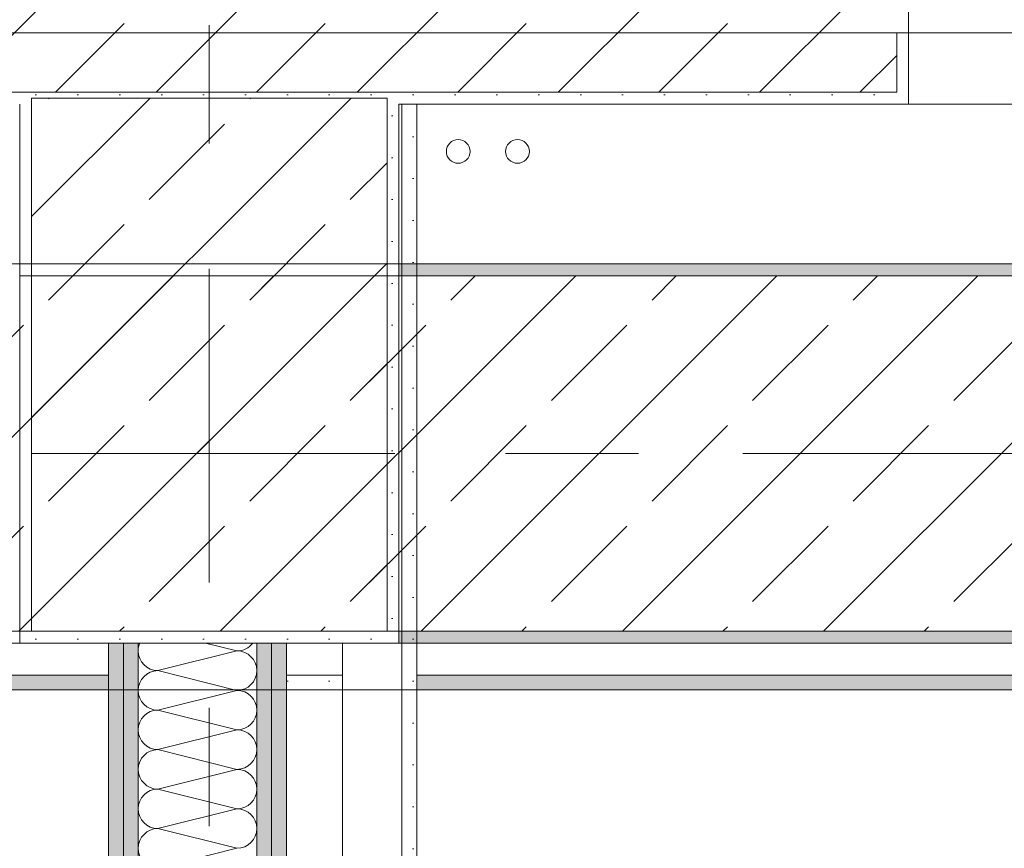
# Model space of a CAD drawing. Header units: metres. Extents: x -3.6 to 85.2, y -11 to 16.8.
# Tile 120 of 256: x 7.6 to 8.4, y 12.8 to 13.5. Entities that reach past the tile are written whole.
import ezdxf

# ---------------------------------------------------------------- set-up
doc = ezdxf.new("R2010")
doc.units = ezdxf.units.M
doc.header["$MEASUREMENT"] = 0
doc.linetypes.add('Achse', pattern=[0.2, 0.1, -0.05, 0, -0.05])
doc.linetypes.add('Strichlinie doppelt', pattern=[0.546806, 0.264583, -0.105833, 0.070556, -0.105833])
for name, color, linetype in [('451 - Universal.Achsen Raster', 7, 'Continuous'), ('604 - Struktur.Wand Aussen', 7, 'Continuous'), ('607 - Struktur.Stütze', 7, 'Continuous'), ('608 - Struktur.Träger', 7, 'Continuous'), ('801 - HKLSE.Heizung_ Klima_ Lüftung', 7, 'Continuous'), ('Neubau_606 - Struktur.Wand Innen Ausbau', 7, 'Continuous'), ('Neubau_653 - Abdeckung.TB Verkofferung', 7, 'Continuous')]:
    doc.layers.add(name, color=color, linetype=linetype)
pattern_1 = [(45, (0, 0), (-0.01767767, 0.01767767), [0, -0.025])]
pattern_2 = [(45, (0, 0), (-0.0848528, 0.0848528), []), (45, (-0.04243, 0.04243), (-0.0848528, 0.0848528), [0.09, -0.03])]

# ---------------------------------------------------------------- blocks, each defined once
blk = doc.blocks.new('*X27')
at = {"layer": 'Neubau_606 - Struktur.Wand Innen Ausbau', "color": 7, "linetype": 'Continuous', "lineweight": 5}
for p, q in [((7.72673, 12.98998), (7.75332, 12.98333)), ((7.68666, 12.96667), (7.75332, 12.98333)), ((7.68666, 12.96667), (7.75332, 12.95)), ((7.68666, 12.93333), (7.75332, 12.95)), ((7.68666, 12.93333), (7.75332, 12.91667)), ((7.68666, 12.9), (7.75332, 12.91667)), ((7.68666, 12.9), (7.75332, 12.88333)), ((7.68666, 12.86667), (7.75332, 12.88333)), ((7.68666, 12.86667), (7.75332, 12.85)), ((7.68666, 12.83333), (7.75332, 12.85)), ((7.68666, 12.83333), (7.75332, 12.81667)), ((7.68666, 12.8), (7.75332, 12.81667))]:
    blk.add_line(p, q, dxfattribs=at)
for centre, start, end in [((7.68666, 12.98333), 156.48835, 180), ((7.75332, 13), 270, 323.05383), ((7.68666, 12.98333), 180, 270), ((7.75332, 12.96667), 0, 90), ((7.68666, 12.95), 90, 180), ((7.75332, 12.96667), 270, 0), ((7.68666, 12.95), 180, 270), ((7.75332, 12.93333), 0, 90), ((7.68666, 12.91667), 90, 180), ((7.75332, 12.93333), 270, 0), ((7.68666, 12.91667), 180, 270), ((7.75332, 12.9), 0, 90), ((7.68666, 12.88333), 90, 180), ((7.75332, 12.9), 270, 0), ((7.68666, 12.88333), 180, 270), ((7.75332, 12.86667), 0, 90), ((7.68666, 12.85), 90, 180), ((7.75332, 12.86667), 270, 0), ((7.68666, 12.85), 180, 270), ((7.75332, 12.83333), 0, 90), ((7.68666, 12.81667), 90, 180), ((7.75332, 12.83333), 270, 0), ((7.68666, 12.81667), 180, 270)]:
    blk.add_arc(centre, 0.01667, start, end, dxfattribs=at)

msp = doc.modelspace()

# ---------------------------------------------------------------- hatches: boundary and pattern name
at = {"layer": '604 - Struktur.Wand Aussen', "linetype": 'Continuous', "lineweight": 0, "true_color": 0x000000}
h = msp.add_hatch(dxfattribs=at)
h.set_pattern_fill('Beton__Stahlbeton_0001', color=18, style=0, pattern_type=2)
h.set_pattern_definition(pattern_2)
h.paths.add_polyline_path([(7.12, 13.505), (7.13, 13.505), (7.13, 13.455), (8.31, 13.455), (8.31, 13.505), (8.32, 13.505), (8.32, 13.575), (8.31, 13.575), (8.28, 13.575), (8.28, 13.695), (7.16, 13.695), (7.16, 13.575), (7.13, 13.575), (7.12, 13.575)])
h = msp.add_hatch(dxfattribs=at)
h.set_pattern_fill('Gips_0001', color=18, style=0, pattern_type=2)
h.set_pattern_definition(pattern_1)
h.paths.add_polyline_path([(8.31, 13.445), (8.32, 13.445), (8.32, 13.505), (8.31, 13.505)])
h = msp.add_hatch(dxfattribs=at)
h.set_pattern_fill('Gips_0001', color=18, style=0, pattern_type=2)
h.set_pattern_definition(pattern_1)
h.paths.add_polyline_path([(7.13, 13.445), (7.56999, 13.445), (7.56999, 13.455), (7.13, 13.455)])
h = msp.add_hatch(dxfattribs=at)
h.set_pattern_fill('Gips_0001', color=18, style=0, pattern_type=2)
h.set_pattern_definition(pattern_1)
h.paths.add_polyline_path([(7.88999, 13.445), (8.31, 13.445), (8.31, 13.455), (7.88999, 13.455)])
at = {"layer": '607 - Struktur.Stütze', "linetype": 'Continuous', "lineweight": 0, "true_color": 0x000000}
h = msp.add_hatch(dxfattribs=at)
h.set_pattern_fill('Gips_0001', color=18, style=0, pattern_type=2)
h.set_pattern_definition(pattern_1)
h.paths.add_polyline_path([(7.56999, 13.455), (7.56999, 13.445), (7.57999, 13.445), (7.57999, 13.44998), (7.87999, 13.44998), (7.87999, 13.445), (7.88999, 13.445), (7.88999, 13.455)])
h = msp.add_hatch(dxfattribs=at)
h.set_pattern_fill('Beton__Stahlbeton_0001', color=18, style=0, pattern_type=2)
h.set_pattern_definition(pattern_2)
h.paths.add_polyline_path([(7.57999, 12.99998), (7.87999, 12.99998), (7.87999, 13.44998), (7.57999, 13.44998)])
h = msp.add_hatch(dxfattribs=at)
h.set_pattern_fill('Gips_0001', color=18, style=0, pattern_type=2)
h.set_pattern_definition(pattern_1)
h.paths.add_polyline_path([(7.56999, 12.98998), (7.88999, 12.98998), (7.88999, 13.445), (7.87999, 13.445), (7.87999, 12.99998), (7.57999, 12.99998), (7.57999, 13.445), (7.56999, 13.445)])
at = {"layer": '608 - Struktur.Träger', "linetype": 'Continuous', "lineweight": 0, "true_color": 0x000000}
h = msp.add_hatch(dxfattribs=at)
h.set_pattern_fill('Gips_0001', color=18, style=0, pattern_type=2)
h.set_pattern_definition(pattern_1)
h.paths.add_polyline_path([(11.16999, 13.30998), (7.88999, 13.30998), (7.88999, 13.29998), (11.16999, 13.29998)])
h = msp.add_hatch(dxfattribs=at)
h.set_pattern_fill('Beton__Stahlbeton_0001', color=18, style=0, pattern_type=2)
h.set_pattern_definition(pattern_2)
h.paths.add_polyline_path([(0.37999, 12.99998), (0.68999, 12.99998), (3.96999, 12.99998), (4.28999, 12.99998), (7.56999, 12.99998), (7.88999, 12.99998), (11.16999, 12.99998), (11.47999, 12.99998), (11.47999, 13.29998), (11.16999, 13.29998), (7.88999, 13.29998), (7.56999, 13.29998), (4.28999, 13.29998), (3.96999, 13.29998), (0.68999, 13.29998), (0.37999, 13.29998)])
h = msp.add_hatch(dxfattribs=at)
h.set_pattern_fill('Gips_0001', color=18, style=0, pattern_type=2)
h.set_pattern_definition(pattern_1)
h.paths.add_polyline_path([(7.88999, 12.99998), (7.88999, 12.98998), (11.16999, 12.98998), (11.16999, 12.99998)])
at = {"layer": 'Neubau_606 - Struktur.Wand Innen Ausbau', "linetype": 'Continuous', "lineweight": 0, "true_color": 0x000000}
h = msp.add_hatch(dxfattribs=at)
h.set_pattern_fill('Gips_0001', color=18, style=0, pattern_type=2)
h.set_pattern_definition(pattern_1)
h.paths.add_polyline_path([(7.90499, 12.70248), (7.90499, 13.445), (7.89249, 13.445), (7.89249, 12.70248)])
h = msp.add_hatch(dxfattribs=at)
h.set_pattern_fill('Gips_0001', color=18, style=0, pattern_type=2)
h.set_pattern_definition(pattern_1)
h.paths.add_polyline_path([(7.64499, 12.98998), (7.64499, 8.59998), (7.65749, 8.59998), (7.65749, 12.98998)])
h = msp.add_hatch(dxfattribs=at)
h.set_pattern_fill('Gips_0001', color=18, style=0, pattern_type=2)
h.set_pattern_definition(pattern_1)
h.paths.add_polyline_path([(7.66999, 12.98998), (7.65749, 12.98998), (7.65749, 8.59998), (7.66999, 8.59998)])
h = msp.add_hatch(dxfattribs=at)
h.set_pattern_fill('Gips_0001', color=18, style=0, pattern_type=2)
h.set_pattern_definition(pattern_1)
h.paths.add_polyline_path([(7.76999, 8.59998), (7.78249, 8.59998), (7.78249, 12.98998), (7.76999, 12.98998)])
h = msp.add_hatch(dxfattribs=at)
h.set_pattern_fill('Gips_0001', color=18, style=0, pattern_type=2)
h.set_pattern_definition(pattern_1)
h.paths.add_polyline_path([(7.78249, 12.98998), (7.78249, 8.59998), (7.79499, 8.59998), (7.79499, 12.98998)])
at = {"layer": 'Neubau_653 - Abdeckung.TB Verkofferung', "linetype": 'Continuous', "lineweight": 0, "true_color": 0x000000}
h = msp.add_hatch(dxfattribs=at)
h.set_pattern_fill('Gips_0001', color=18, style=0, pattern_type=2)
h.set_pattern_definition(pattern_1)
h.paths.add_polyline_path([(4.30499, 12.95048), (7.64499, 12.95048), (7.64499, 12.96298), (4.30499, 12.96298)])
h = msp.add_hatch(dxfattribs=at)
h.set_pattern_fill('Gips_0001', color=18, style=0, pattern_type=2)
h.set_pattern_definition(pattern_1)
h.paths.add_polyline_path([(7.79499, 12.95048), (7.84249, 12.95048), (7.84249, 12.96298), (7.79499, 12.96298)])
h = msp.add_hatch(dxfattribs=at)
h.set_pattern_fill('Gips_0001', color=18, style=0, pattern_type=2)
h.set_pattern_definition(pattern_1)
h.paths.add_polyline_path([(7.90499, 12.95048), (11.25, 12.95048), (11.25, 12.96298), (7.90499, 12.96298)])

# ---------------------------------------------------------------- linework, layer by layer
at = {"layer": '451 - Universal.Achsen Raster', "color": 160, "linetype": 'Strichlinie doppelt', "lineweight": 9, "true_color": 0x3232ff}
for p, q in [((7.72999, -10.585), (7.72999, 16.355)), ((64.93502, 13.14998), (-3.175, 13.14998))]:
    msp.add_line(p, q, dxfattribs=at)
at = {"layer": '604 - Struktur.Wand Aussen', "color": 7, "linetype": 'Continuous', "lineweight": 13}
for p, q in [((8.32, 13.575), (8.32, 13.505)), ((8.31, 13.455), (8.31, 13.505)), ((7.13, 13.455), (8.31, 13.455)), ((8.32, 13.445), (10.72, 13.445))]:
    msp.add_line(p, q, dxfattribs=at)
at = {"layer": '604 - Struktur.Wand Aussen', "color": 7, "linetype": 'Continuous', "lineweight": 5}
for p, q in [((8.31, 13.505), (8.32, 13.505)), ((8.32, 13.505), (8.32, 13.455)), ((8.32, 13.455), (8.32, 13.445)), ((8.31, 13.445), (8.32, 13.445))]:
    msp.add_line(p, q, dxfattribs=at)
at = {"layer": '604 - Struktur.Wand Aussen', "color": 7, "linetype": 'Continuous', "lineweight": 5, "flags": 128}
msp.add_lwpolyline([(7.88999, 13.445), (8.31, 13.445)], dxfattribs=at)
at = {"layer": '607 - Struktur.Stütze', "color": 7, "linetype": 'Continuous', "lineweight": 13, "flags": 128}
msp.add_lwpolyline([(7.57999, 12.99998), (7.87999, 12.99998), (7.87999, 13.44998), (7.57999, 13.44998)], close=True, dxfattribs=at)
at = {"layer": '607 - Struktur.Stütze', "color": 7, "linetype": 'Continuous', "lineweight": 5, "flags": 128}
msp.add_lwpolyline([(7.56999, 13.445), (7.56999, 12.98998), (7.88999, 12.98998), (7.88999, 13.445)], dxfattribs=at)
at = {"layer": '608 - Struktur.Träger', "color": 7, "linetype": 'Continuous', "lineweight": 13}
for p, q in [((0.37999, 13.30998), (11.47999, 13.30998)), ((7.88999, 13.29998), (7.56999, 13.29998)), ((11.16999, 13.29998), (7.88999, 13.29998)), ((0.37999, 12.98998), (11.47999, 12.98998))]:
    msp.add_line(p, q, dxfattribs=at)
at = {"layer": '608 - Struktur.Träger', "color": 7, "linetype": 'Continuous', "lineweight": 5}
for p, q in [((7.88999, 13.30998), (7.88999, 13.29998)), ((11.16999, 13.30998), (7.88999, 13.30998)), ((7.88999, 12.99998), (7.88999, 12.98998)), ((11.16999, 12.98998), (7.88999, 12.98998))]:
    msp.add_line(p, q, dxfattribs=at)
at = {"layer": '608 - Struktur.Träger', "color": 7, "linetype": 'Achse', "lineweight": 9}
msp.add_line((0.37999, 13.14998), (11.47999, 13.14998), dxfattribs=at)
at = {"layer": '608 - Struktur.Träger', "color": 7, "linetype": 'Continuous', "lineweight": 13, "flags": 128}
msp.add_lwpolyline([(11.47999, 12.99998), (11.16999, 12.99998), (7.88999, 12.99998), (7.56999, 12.99998), (4.28999, 12.99998), (3.96999, 12.99998), (0.68999, 12.99998), (0.37999, 12.99998)], dxfattribs=at)
at = {"layer": '801 - HKLSE.Heizung_ Klima_ Lüftung', "color": 7, "linetype": 'Continuous', "lineweight": 5}
for centre in [(7.93999, 13.405), (7.98999, 13.405)]:
    msp.add_circle(centre, 0.01, dxfattribs=at)
at = {"layer": 'Neubau_606 - Struktur.Wand Innen Ausbau', "color": 1, "linetype": 'Continuous', "lineweight": 5}
msp.add_line((7.89249, 12.75248), (7.89249, 13.445), dxfattribs=at)
at = {"layer": 'Neubau_606 - Struktur.Wand Innen Ausbau', "color": 1, "linetype": 'Continuous', "lineweight": 9}
for p, q in [((7.65749, 12.98998), (7.65749, 8.59998)), ((7.78249, 12.98998), (7.78249, 8.59998))]:
    msp.add_line(p, q, dxfattribs=at)
at = {"layer": 'Neubau_606 - Struktur.Wand Innen Ausbau', "color": 1, "linetype": 'Continuous', "lineweight": 13}
for p, q in [((7.66999, 12.98998), (7.66999, 8.59998)), ((7.76999, 12.98998), (7.76999, 8.59998))]:
    msp.add_line(p, q, dxfattribs=at)
at = {"layer": 'Neubau_606 - Struktur.Wand Innen Ausbau', "color": 1, "linetype": 'Continuous', "lineweight": 5, "flags": 128}
for points in [[(7.90499, 12.68998), (7.90499, 13.445)], [(7.84249, 12.98998), (7.84249, 12.75248)]]:
    msp.add_lwpolyline(points, dxfattribs=at)
at = {"layer": 'Neubau_606 - Struktur.Wand Innen Ausbau', "color": 1, "linetype": 'Continuous', "lineweight": 13, "flags": 128}
for points in [[(7.64499, 12.98998), (7.64499, 8.59998)], [(7.79499, 12.70248), (7.79499, 12.98998)]]:
    msp.add_lwpolyline(points, dxfattribs=at)
at = {"layer": 'Neubau_653 - Abdeckung.TB Verkofferung', "color": 1, "linetype": 'Continuous', "lineweight": 9}
for p, q in [((0.70249, 13.50498), (11.25, 13.50498)), ((0.70249, 12.95048), (11.25, 12.95048))]:
    msp.add_line(p, q, dxfattribs=at)
at = {"layer": 'Neubau_653 - Abdeckung.TB Verkofferung', "color": 1, "linetype": 'Continuous', "lineweight": 5}
for p, q in [((7.64499, 12.98998), (4.30499, 12.98998)), ((7.84249, 12.98998), (7.79499, 12.98998)), ((11.25, 12.98998), (7.90499, 12.98998)), ((7.64499, 12.96298), (4.30499, 12.96298)), ((7.84249, 12.96298), (7.79499, 12.96298)), ((11.25, 12.96298), (7.90499, 12.96298)), ((7.64499, 12.95048), (4.30499, 12.95048)), ((7.84249, 12.95048), (7.79499, 12.95048)), ((11.25, 12.95048), (7.90499, 12.95048))]:
    msp.add_line(p, q, dxfattribs=at)
at = {"layer": 'Neubau_653 - Abdeckung.TB Verkofferung', "color": 1, "linetype": 'Continuous', "lineweight": 5, "flags": 128}
for points in [[(7.64499, 12.98998), (7.64499, 12.96298), (7.64499, 12.95048)], [(7.79499, 12.98998), (7.79499, 12.96298), (7.79499, 12.95048)], [(7.84249, 12.98998), (7.84249, 12.96298), (7.84249, 12.95048)], [(7.90499, 12.98998), (7.90499, 12.96298), (7.90499, 12.95048)]]:
    msp.add_lwpolyline(points, dxfattribs=at)

# ---------------------------------------------------------------- block references
at = {"layer": 'Neubau_606 - Struktur.Wand Innen Ausbau', "color": 1, "lineweight": 13}
msp.add_blockref('*X27', (0, 0), dxfattribs=at)

doc.saveas('drawing.dxf')
